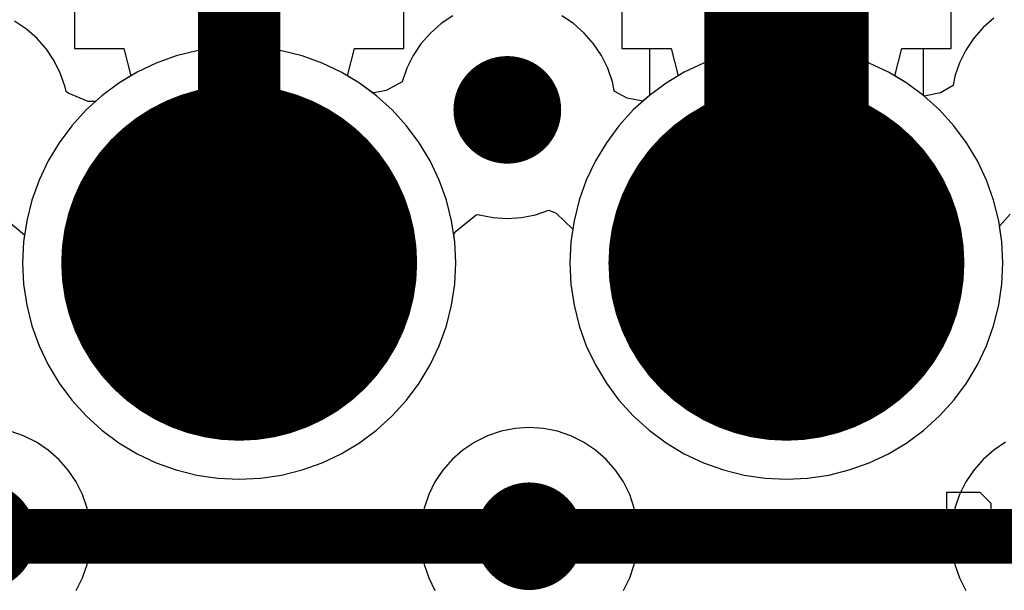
# Model space of a CAD drawing. Header units: millimetres. Extents: x 0 to 154, y -22 to 67.
# Tile 19 of 116: x 32 to 36.57, y 2.29 to 4.94. Entities that reach past the tile are written whole.
import ezdxf

# ---------------------------------------------------------------- set-up
doc = ezdxf.new("R2010")
doc.units = ezdxf.units.MM
for name, color, linetype in [('BottomLayer', 5, 'Continuous'), ('BottomSolder', 6, 'Continuous'), ('Mechanical7', 56, 'Continuous'), ('Mechanical8', 56, 'Continuous'), ('MidLayer1', 16, 'Continuous'), ('MidLayer2', 76, 'Continuous'), ('MultiLayer', 9, 'Continuous'), ('PadHoleLayer', 156, 'Continuous'), ('TopLayer', 1, 'Continuous'), ('TopOverlay', 2, 'Continuous'), ('TopSolder', 216, 'Continuous'), ('ViaHoleLayer', 16, 'Continuous')]:
    doc.layers.add(name, color=color, linetype=linetype)

# ---------------------------------------------------------------- blocks, each defined once
blk = doc.blocks.new('HDR_2_8_NC_236')
at = {"layer": 'BottomLayer', "const_width": 0.75}
for points in [[(-4.185, 1.27, 1), (-3.435, 1.27, 1)], [(-1.645, 1.27, 1), (-0.895, 1.27, 1)]]:
    blk.add_lwpolyline(points, format="xyb", close=True, dxfattribs=at)
at = {"layer": 'BottomSolder', "const_width": 0.8262}
for points in [[(-4.2231, 1.27, 1), (-3.3969, 1.27, 1)], [(-1.6831, 1.27, 1), (-0.8569, 1.27, 1)]]:
    blk.add_lwpolyline(points, format="xyb", close=True, dxfattribs=at)
at = {"layer": 'Mechanical7'}
for p, q in [((-0.525, -0.1), (-0.525, 0.2049)), ((-0.525, 0.2049), (-0.3725, 0.2049)), ((-0.3725, 0.2049), (-0.3217, 0.1541)), ((-0.3217, 0.1541), (-0.3217, 0.0525)), ((-0.3217, 0.0525), (-0.3725, 0.0016)), ((-0.3725, 0.0016), (-0.525, 0.0016))]:
    blk.add_line(p, q, dxfattribs=at)
for points, const_width in [([(-3.06, 1.27, 1), (-4.56, 1.27, 1)], 0.1), ([(-0.52, 1.27, 1), (-2.02, 1.27, 1)], 0.1), ([(-3.36, 1.27, 1), (-4.26, 1.27, 1)], 0.1), ([(-0.82, 1.27, 1), (-1.72, 1.27, 1)], 0.1), ([(-4.585, 1.27, 1), (-4.535, 1.27, 1)], 0.05), ([(-4.285, 1.27, 1), (-4.235, 1.27, 1)], 0.05), ([(-3.385, 1.27, 1), (-3.335, 1.27, 1)], 0.05), ([(-3.085, 1.27, 1), (-3.035, 1.27, 1)], 0.05), ([(-2.045, 1.27, 1), (-1.995, 1.27, 1)], 0.05), ([(-1.745, 1.27, 1), (-1.695, 1.27, 1)], 0.05), ([(-0.845, 1.27, 1), (-0.795, 1.27, 1)], 0.05), ([(-0.545, 1.27, 1), (-0.495, 1.27, 1)], 0.05)]:
    blk.add_lwpolyline(points, format="xyb", close=True, dxfattribs=dict(at, const_width=const_width))
at = {"layer": 'Mechanical8'}
for points, const_width in [([(-3.06, 1.27, 1), (-4.56, 1.27, 1)], 0.1), ([(-0.52, 1.27, 1), (-2.02, 1.27, 1)], 0.1), ([(-3.36, 1.27, 1), (-4.26, 1.27, 1)], 0.1), ([(-0.82, 1.27, 1), (-1.72, 1.27, 1)], 0.1), ([(-4.585, 1.27, 1), (-4.535, 1.27, 1)], 0.05), ([(-4.285, 1.27, 1), (-4.235, 1.27, 1)], 0.05), ([(-3.385, 1.27, 1), (-3.335, 1.27, 1)], 0.05), ([(-3.085, 1.27, 1), (-3.035, 1.27, 1)], 0.05), ([(-2.045, 1.27, 1), (-1.995, 1.27, 1)], 0.05), ([(-1.745, 1.27, 1), (-1.695, 1.27, 1)], 0.05), ([(-0.845, 1.27, 1), (-0.795, 1.27, 1)], 0.05), ([(-0.545, 1.27, 1), (-0.495, 1.27, 1)], 0.05)]:
    blk.add_lwpolyline(points, format="xyb", close=True, dxfattribs=dict(at, const_width=const_width))
at = {"layer": 'MidLayer1', "const_width": 0.75}
for points in [[(-4.185, 1.27, 1), (-3.435, 1.27, 1)], [(-1.645, 1.27, 1), (-0.895, 1.27, 1)]]:
    blk.add_lwpolyline(points, format="xyb", close=True, dxfattribs=at)
at = {"layer": 'MidLayer2', "const_width": 0.75}
for points in [[(-4.185, 1.27, 1), (-3.435, 1.27, 1)], [(-1.645, 1.27, 1), (-0.895, 1.27, 1)]]:
    blk.add_lwpolyline(points, format="xyb", close=True, dxfattribs=at)
at = {"layer": 'MultiLayer', "const_width": 0.75}
for points in [[(-4.185, 1.27, 1), (-3.435, 1.27, 1)], [(-1.645, 1.27, 1), (-0.895, 1.27, 1)]]:
    blk.add_lwpolyline(points, format="xyb", close=True, dxfattribs=at)
at = {"layer": 'PadHoleLayer', "const_width": 0.45}
for points in [[(-4.035, 1.27, 1), (-3.585, 1.27, 1)], [(-1.495, 1.27, 1), (-1.045, 1.27, 1)]]:
    blk.add_lwpolyline(points, format="xyb", close=True, dxfattribs=at)
at = {"layer": 'TopLayer', "const_width": 0.75}
for points in [[(-4.185, 1.27, 1), (-3.435, 1.27, 1)], [(-1.645, 1.27, 1), (-0.895, 1.27, 1)]]:
    blk.add_lwpolyline(points, format="xyb", close=True, dxfattribs=at)
at = {"layer": 'TopSolder', "const_width": 0.8262}
for points in [[(-4.2231, 1.27, 1), (-3.3969, 1.27, 1)], [(-1.6831, 1.27, 1), (-0.8569, 1.27, 1)]]:
    blk.add_lwpolyline(points, format="xyb", close=True, dxfattribs=at)

msp = doc.modelspace()

# ---------------------------------------------------------------- linework, layer by layer
at = {"layer": 'BottomLayer'}
for p, q in [((32.256, 7.504), (32.256, 4.806)), ((33.784, 4.806), (33.784, 7.504)), ((34.796, 7.504), (34.796, 4.806)), ((36.324, 4.806), (36.324, 7.504)), ((32.256, 4.806), (32.4845, 4.806)), ((32.4845, 4.806), (32.5169, 4.679)), ((33.5231, 4.679), (33.5554, 4.806)), ((33.5554, 4.806), (33.784, 4.806)), ((34.796, 4.806), (35.0245, 4.806)), ((35.0245, 4.806), (35.0569, 4.679)), ((36.0631, 4.679), (36.0954, 4.806)), ((36.0954, 4.806), (36.324, 4.806)), ((32.5169, 4.679), (32.4615, 4.6458)), ((33.5784, 4.6458), (33.5231, 4.679)), ((35.0569, 4.679), (35.0015, 4.6458)), ((36.1184, 4.6458), (36.0631, 4.679)), ((32.4615, 4.6458), (32.3823, 4.587)), ((33.6577, 4.587), (33.5784, 4.6458)), ((35.0015, 4.6458), (34.9223, 4.587)), ((36.1977, 4.587), (36.1184, 4.6458)), ((32.3823, 4.587), (32.3092, 4.5208)), ((33.7308, 4.5208), (33.6577, 4.587)), ((34.9223, 4.587), (34.8492, 4.5208)), ((36.2708, 4.5208), (36.1977, 4.587)), ((32.3092, 4.5208), (32.2429, 4.4477)), ((33.797, 4.4477), (33.7308, 4.5208)), ((34.8492, 4.5208), (34.7829, 4.4477)), ((36.337, 4.4477), (36.2708, 4.5208)), ((32.2429, 4.4477), (32.1842, 4.3685)), ((33.8558, 4.3685), (33.797, 4.4477)), ((34.7829, 4.4477), (34.7242, 4.3685)), ((36.3958, 4.3685), (36.337, 4.4477)), ((32.1842, 4.3685), (32.1335, 4.2838)), ((33.9065, 4.2838), (33.8558, 4.3685)), ((34.7242, 4.3685), (34.6735, 4.2838)), ((36.4465, 4.2838), (36.3958, 4.3685)), ((32.1335, 4.2838), (32.0913, 4.1947)), ((33.9487, 4.1947), (33.9065, 4.2838)), ((34.6735, 4.2838), (34.6313, 4.1947)), ((36.4887, 4.1947), (36.4465, 4.2838)), ((32.0913, 4.1947), (32.0581, 4.1018)), ((33.9819, 4.1018), (33.9487, 4.1947)), ((34.6313, 4.1947), (34.5981, 4.1018)), ((36.5219, 4.1018), (36.4887, 4.1947)), ((32.0581, 4.1018), (32.0341, 4.0061)), ((34.0059, 4.0061), (33.9819, 4.1018)), ((34.5981, 4.1018), (34.5741, 4.0061)), ((36.5459, 4.0061), (36.5219, 4.1018)), ((32.0341, 4.0061), (32.0196, 3.9085)), ((34.0204, 3.9085), (34.0059, 4.0061)), ((34.5741, 4.0061), (34.5596, 3.9085)), ((36.5604, 3.9085), (36.5459, 4.0061)), ((32.0196, 3.9085), (32.0148, 3.81)), ((34.0252, 3.81), (34.0204, 3.9085)), ((34.5596, 3.9085), (34.5548, 3.81)), ((36.5652, 3.81), (36.5604, 3.9085)), ((32.0148, 3.81), (32.0196, 3.7115)), ((34.0204, 3.7115), (34.0252, 3.81)), ((34.5548, 3.81), (34.5596, 3.7115)), ((36.5604, 3.7115), (36.5652, 3.81)), ((32.0196, 3.7115), (32.0341, 3.6139)), ((34.0059, 3.6139), (34.0204, 3.7115)), ((34.5596, 3.7115), (34.5741, 3.6139)), ((36.5459, 3.6139), (36.5604, 3.7115)), ((32.0341, 3.6139), (32.0581, 3.5182)), ((33.9819, 3.5182), (34.0059, 3.6139)), ((34.5741, 3.6139), (34.5981, 3.5182)), ((36.5219, 3.5182), (36.5459, 3.6139)), ((32.0581, 3.5182), (32.0913, 3.4253)), ((33.9487, 3.4253), (33.9819, 3.5182)), ((34.5981, 3.5182), (34.6313, 3.4253)), ((36.4887, 3.4253), (36.5219, 3.5182)), ((32.0913, 3.4253), (32.1335, 3.3361)), ((33.9065, 3.3361), (33.9487, 3.4253)), ((34.6313, 3.4253), (34.6735, 3.3361)), ((36.4465, 3.3361), (36.4887, 3.4253)), ((32.1335, 3.3361), (32.1842, 3.2515)), ((33.8558, 3.2515), (33.9065, 3.3361)), ((34.6735, 3.3361), (34.7242, 3.2515)), ((36.3958, 3.2515), (36.4465, 3.3361)), ((32.1842, 3.2515), (32.2429, 3.1723)), ((33.797, 3.1723), (33.8558, 3.2515)), ((34.7242, 3.2515), (34.7829, 3.1723)), ((36.337, 3.1723), (36.3958, 3.2515)), ((32.2429, 3.1723), (32.3092, 3.0992)), ((33.7308, 3.0992), (33.797, 3.1723)), ((34.7829, 3.1723), (34.8492, 3.0992)), ((36.2708, 3.0992), (36.337, 3.1723)), ((32.3092, 3.0992), (32.3823, 3.033)), ((33.6577, 3.033), (33.7308, 3.0992)), ((34.8492, 3.0992), (34.9223, 3.033)), ((36.1977, 3.033), (36.2708, 3.0992)), ((32.3823, 3.033), (32.4615, 2.9742)), ((33.5784, 2.9742), (33.6577, 3.033)), ((34.9223, 3.033), (35.0015, 2.9742)), ((36.1184, 2.9742), (36.1977, 3.033)), ((32.4615, 2.9742), (32.5461, 2.9235)), ((33.4938, 2.9235), (33.5784, 2.9742)), ((35.0015, 2.9742), (35.0861, 2.9235)), ((36.0338, 2.9235), (36.1184, 2.9742)), ((32.5461, 2.9235), (32.6353, 2.8813)), ((32.6353, 2.8813), (32.7282, 2.8481)), ((33.3118, 2.8481), (33.4047, 2.8813)), ((33.4047, 2.8813), (33.4938, 2.9235)), ((35.0861, 2.9235), (35.1753, 2.8813)), ((35.1753, 2.8813), (35.2682, 2.8481)), ((35.8518, 2.8481), (35.9447, 2.8813)), ((35.9447, 2.8813), (36.0338, 2.9235)), ((32.7282, 2.8481), (32.8239, 2.8241)), ((33.2161, 2.8241), (33.3118, 2.8481)), ((35.2682, 2.8481), (35.3639, 2.8241)), ((35.7561, 2.8241), (35.8518, 2.8481)), ((32.8239, 2.8241), (32.9215, 2.8096)), ((32.9215, 2.8096), (33.02, 2.8048)), ((33.02, 2.8048), (33.1185, 2.8096)), ((33.1185, 2.8096), (33.2161, 2.8241)), ((35.3639, 2.8241), (35.4615, 2.8096)), ((35.4615, 2.8096), (35.56, 2.8048)), ((35.56, 2.8048), (35.6585, 2.8096)), ((35.6585, 2.8096), (35.7561, 2.8241))]:
    msp.add_line(p, q, dxfattribs=at)
at = {"layer": 'BottomLayer', "const_width": 0.25}
for points in [[(34.1396, 4.5212, 1), (34.3896, 4.5212, 1)], [(31.7012, 2.54, 1), (31.9512, 2.54, 1)], [(34.2412, 2.54, 1), (34.4912, 2.54, 1)]]:
    msp.add_lwpolyline(points, format="xyb", close=True, dxfattribs=at)
at = {"layer": 'MidLayer1'}
for p, q in [((32.9215, 4.8104), (32.8239, 4.7959)), ((33.02, 4.8152), (32.9215, 4.8104)), ((33.1185, 4.8104), (33.02, 4.8152)), ((33.2161, 4.7959), (33.1185, 4.8104)), ((35.4615, 4.8104), (35.3639, 4.7959)), ((35.56, 4.8152), (35.4615, 4.8104)), ((35.6585, 4.8104), (35.56, 4.8152)), ((35.7561, 4.7959), (35.6585, 4.8104)), ((32.7282, 4.7719), (32.6353, 4.7387)), ((32.8239, 4.7959), (32.7282, 4.7719)), ((33.3118, 4.7719), (33.2161, 4.7959)), ((33.4047, 4.7387), (33.3118, 4.7719)), ((35.2682, 4.7719), (35.1753, 4.7387)), ((35.3639, 4.7959), (35.2682, 4.7719)), ((35.8518, 4.7719), (35.7561, 4.7959)), ((35.9447, 4.7387), (35.8518, 4.7719)), ((32.6353, 4.7387), (32.5461, 4.6965)), ((33.4938, 4.6965), (33.4047, 4.7387)), ((35.1753, 4.7387), (35.0861, 4.6965)), ((36.0338, 4.6965), (35.9447, 4.7387)), ((32.5461, 4.6965), (32.4615, 4.6458)), ((33.5784, 4.6458), (33.4938, 4.6965)), ((35.0861, 4.6965), (35.0015, 4.6458)), ((36.1184, 4.6458), (36.0338, 4.6965)), ((32.4615, 4.6458), (32.3823, 4.587)), ((33.6577, 4.587), (33.5784, 4.6458)), ((35.0015, 4.6458), (34.9223, 4.587)), ((36.1977, 4.587), (36.1184, 4.6458)), ((32.3823, 4.587), (32.3092, 4.5208)), ((33.7308, 4.5208), (33.6577, 4.587)), ((34.9223, 4.587), (34.8492, 4.5208)), ((36.2708, 4.5208), (36.1977, 4.587)), ((32.3092, 4.5208), (32.2429, 4.4477)), ((33.797, 4.4477), (33.7308, 4.5208)), ((34.8492, 4.5208), (34.7829, 4.4477)), ((36.337, 4.4477), (36.2708, 4.5208)), ((32.2429, 4.4477), (32.1842, 4.3685)), ((33.8558, 4.3685), (33.797, 4.4477)), ((34.7829, 4.4477), (34.7242, 4.3685)), ((36.3958, 4.3685), (36.337, 4.4477)), ((32.1842, 4.3685), (32.1335, 4.2838)), ((33.9065, 4.2838), (33.8558, 4.3685)), ((34.7242, 4.3685), (34.6735, 4.2838)), ((36.4465, 4.2838), (36.3958, 4.3685)), ((32.1335, 4.2838), (32.0913, 4.1947)), ((33.9487, 4.1947), (33.9065, 4.2838)), ((34.6735, 4.2838), (34.6313, 4.1947)), ((36.4887, 4.1947), (36.4465, 4.2838)), ((32.0913, 4.1947), (32.0581, 4.1018)), ((33.9819, 4.1018), (33.9487, 4.1947)), ((34.6313, 4.1947), (34.5981, 4.1018)), ((36.5219, 4.1018), (36.4887, 4.1947)), ((32.0581, 4.1018), (32.0341, 4.0061)), ((34.0059, 4.0061), (33.9819, 4.1018)), ((34.5981, 4.1018), (34.5741, 4.0061)), ((36.5459, 4.0061), (36.5219, 4.1018)), ((32.0341, 4.0061), (32.0196, 3.9085)), ((34.0204, 3.9085), (34.0059, 4.0061)), ((34.5741, 4.0061), (34.5596, 3.9085)), ((36.5604, 3.9085), (36.5459, 4.0061)), ((32.0196, 3.9085), (32.0148, 3.81)), ((34.0252, 3.81), (34.0204, 3.9085)), ((34.5596, 3.9085), (34.5548, 3.81)), ((36.5652, 3.81), (36.5604, 3.9085)), ((32.0148, 3.81), (32.0196, 3.7115)), ((34.0204, 3.7115), (34.0252, 3.81)), ((34.5548, 3.81), (34.5596, 3.7115)), ((36.5604, 3.7115), (36.5652, 3.81)), ((32.0196, 3.7115), (32.0341, 3.6139)), ((34.0059, 3.6139), (34.0204, 3.7115)), ((34.5596, 3.7115), (34.5741, 3.6139)), ((36.5459, 3.6139), (36.5604, 3.7115)), ((32.0341, 3.6139), (32.0581, 3.5182)), ((33.9819, 3.5182), (34.0059, 3.6139)), ((34.5741, 3.6139), (34.5981, 3.5182)), ((36.5219, 3.5182), (36.5459, 3.6139)), ((32.0581, 3.5182), (32.0913, 3.4253)), ((33.9487, 3.4253), (33.9819, 3.5182)), ((34.5981, 3.5182), (34.6313, 3.4253)), ((36.4887, 3.4253), (36.5219, 3.5182)), ((32.0913, 3.4253), (32.1335, 3.3361)), ((33.9065, 3.3361), (33.9487, 3.4253)), ((34.6313, 3.4253), (34.6735, 3.3361)), ((36.4465, 3.3361), (36.4887, 3.4253)), ((32.1335, 3.3361), (32.1842, 3.2515)), ((33.8558, 3.2515), (33.9065, 3.3361)), ((34.6735, 3.3361), (34.7242, 3.2515)), ((36.3958, 3.2515), (36.4465, 3.3361)), ((32.1842, 3.2515), (32.2429, 3.1723)), ((33.797, 3.1723), (33.8558, 3.2515)), ((34.7242, 3.2515), (34.7829, 3.1723)), ((36.337, 3.1723), (36.3958, 3.2515)), ((32.2429, 3.1723), (32.3092, 3.0992)), ((33.7308, 3.0992), (33.797, 3.1723)), ((34.7829, 3.1723), (34.8492, 3.0992)), ((36.2708, 3.0992), (36.337, 3.1723)), ((32.3092, 3.0992), (32.3823, 3.033)), ((33.6577, 3.033), (33.7308, 3.0992)), ((34.8492, 3.0992), (34.9223, 3.033)), ((36.1977, 3.033), (36.2708, 3.0992)), ((32.3823, 3.033), (32.4615, 2.9742)), ((33.5784, 2.9742), (33.6577, 3.033)), ((34.9223, 3.033), (35.0015, 2.9742)), ((36.1184, 2.9742), (36.1977, 3.033)), ((32.4615, 2.9742), (32.5461, 2.9235)), ((33.4938, 2.9235), (33.5784, 2.9742)), ((35.0015, 2.9742), (35.0861, 2.9235)), ((36.0338, 2.9235), (36.1184, 2.9742)), ((32.5461, 2.9235), (32.6353, 2.8813)), ((32.6353, 2.8813), (32.7282, 2.8481)), ((33.3118, 2.8481), (33.4047, 2.8813)), ((33.4047, 2.8813), (33.4938, 2.9235)), ((35.0861, 2.9235), (35.1753, 2.8813)), ((35.1753, 2.8813), (35.2682, 2.8481)), ((35.8518, 2.8481), (35.9447, 2.8813)), ((35.9447, 2.8813), (36.0338, 2.9235)), ((32.7282, 2.8481), (32.8239, 2.8241)), ((33.2161, 2.8241), (33.3118, 2.8481)), ((35.2682, 2.8481), (35.3639, 2.8241)), ((35.7561, 2.8241), (35.8518, 2.8481)), ((32.8239, 2.8241), (32.9215, 2.8096)), ((32.9215, 2.8096), (33.02, 2.8048)), ((33.02, 2.8048), (33.1185, 2.8096)), ((33.1185, 2.8096), (33.2161, 2.8241)), ((35.3639, 2.8241), (35.4615, 2.8096)), ((35.4615, 2.8096), (35.56, 2.8048)), ((35.56, 2.8048), (35.6585, 2.8096)), ((35.6585, 2.8096), (35.7561, 2.8241))]:
    msp.add_line(p, q, dxfattribs=at)
at = {"layer": 'MidLayer1', "const_width": 0.25}
for points in [[(34.1396, 4.5212, 1), (34.3896, 4.5212, 1)], [(31.7012, 2.54, 1), (31.9512, 2.54, 1)], [(34.2412, 2.54, 1), (34.4912, 2.54, 1)]]:
    msp.add_lwpolyline(points, format="xyb", close=True, dxfattribs=at)
at = {"layer": 'MidLayer2'}
for p, q in [((34.0121, 4.9586), (33.9571, 4.9219)), ((34.5721, 4.9219), (34.5171, 4.9586)), ((36.5225, 4.9473), (36.4729, 4.9037)), ((32.0321, 4.8965), (31.9771, 4.9332)), ((32.0817, 4.8529), (32.0321, 4.8965)), ((33.9571, 4.9219), (33.9075, 4.8783)), ((34.6217, 4.8783), (34.5721, 4.9219)), ((36.4729, 4.9037), (36.4293, 4.8541)), ((32.1253, 4.8033), (32.0817, 4.8529)), ((33.9075, 4.8783), (33.8639, 4.8287)), ((34.6653, 4.8287), (34.6217, 4.8783)), ((36.4293, 4.8541), (36.3926, 4.7991)), ((32.162, 4.7483), (32.1253, 4.8033)), ((32.9215, 4.8104), (32.8239, 4.7959)), ((33.02, 4.8152), (32.9215, 4.8104)), ((33.1185, 4.8104), (33.02, 4.8152)), ((33.2161, 4.7959), (33.1185, 4.8104)), ((33.8639, 4.8287), (33.8272, 4.7737)), ((34.702, 4.7737), (34.6653, 4.8287)), ((35.4615, 4.8104), (35.3639, 4.7959)), ((35.56, 4.8152), (35.4615, 4.8104)), ((35.6585, 4.8104), (35.56, 4.8152)), ((35.7561, 4.7959), (35.6585, 4.8104)), ((36.3926, 4.7991), (36.3634, 4.7399)), ((32.7282, 4.7719), (32.6353, 4.7387)), ((32.8239, 4.7959), (32.7282, 4.7719)), ((33.3118, 4.7719), (33.2161, 4.7959)), ((33.4047, 4.7387), (33.3118, 4.7719)), ((33.8272, 4.7737), (33.798, 4.7145)), ((34.7312, 4.7145), (34.702, 4.7737)), ((35.2682, 4.7719), (35.1753, 4.7387)), ((35.3639, 4.7959), (35.2682, 4.7719)), ((35.8518, 4.7719), (35.7561, 4.7959)), ((35.9447, 4.7387), (35.8518, 4.7719)), ((32.1912, 4.6891), (32.162, 4.7483)), ((32.6353, 4.7387), (32.5461, 4.6965)), ((33.4938, 4.6965), (33.4047, 4.7387)), ((33.798, 4.7145), (33.7767, 4.6519)), ((34.7525, 4.6519), (34.7312, 4.7145)), ((35.1753, 4.7387), (35.0861, 4.6965)), ((36.0338, 4.6965), (35.9447, 4.7387)), ((36.3634, 4.7399), (36.3421, 4.6773)), ((32.2125, 4.6265), (32.1912, 4.6891)), ((32.5461, 4.6965), (32.4615, 4.6458)), ((33.5784, 4.6458), (33.4938, 4.6965)), ((35.0861, 4.6965), (35.0015, 4.6458)), ((36.1184, 4.6458), (36.0338, 4.6965)), ((36.3421, 4.6773), (36.3337, 4.6351)), ((32.2164, 4.6067), (32.2125, 4.6265)), ((32.4615, 4.6458), (32.3823, 4.587)), ((33.6396, 4.6005), (33.5784, 4.6458)), ((33.7765, 4.6507), (33.703, 4.6113)), ((33.7767, 4.6519), (33.7765, 4.6507)), ((34.761, 4.6089), (34.7525, 4.6519)), ((35.0015, 4.6458), (34.9223, 4.587)), ((36.1977, 4.587), (36.1184, 4.6458)), ((36.3337, 4.6351), (36.2745, 4.6008)), ((32.2258, 4.598), (32.2164, 4.6067)), ((32.3197, 4.5606), (32.2258, 4.598)), ((32.3823, 4.587), (32.3527, 4.5602)), ((33.6466, 4.5997), (33.6396, 4.6005)), ((33.703, 4.6113), (33.6466, 4.5997)), ((34.7611, 4.6088), (34.761, 4.6089)), ((34.8211, 4.5761), (34.7611, 4.6088)), ((34.8943, 4.5617), (34.8211, 4.5761)), ((34.9223, 4.587), (34.8943, 4.5617)), ((36.2001, 4.5848), (36.1977, 4.587)), ((36.2745, 4.6008), (36.2001, 4.5848)), ((32.3527, 4.5602), (32.3197, 4.5606)), ((34.0226, 3.9549), (34.12, 4.033)), ((34.12, 4.033), (34.1288, 4.0351)), ((34.1288, 4.0351), (34.1339, 4.0333)), ((34.1339, 4.0333), (34.1987, 4.0204)), ((34.3305, 4.0204), (34.3953, 4.0333)), ((34.3953, 4.0333), (34.4579, 4.0546)), ((34.4579, 4.0546), (34.4906, 4.0409)), ((34.4906, 4.0409), (34.5684, 3.9674)), ((36.5496, 3.9813), (36.5979, 4.036)), ((31.9365, 4.0136), (32.0243, 3.94)), ((34.1987, 4.0204), (34.2646, 4.0161)), ((34.2646, 4.0161), (34.3305, 4.0204)), ((36.5604, 3.9085), (36.5496, 3.9813)), ((32.0243, 3.94), (32.0196, 3.9085)), ((34.0156, 3.9406), (34.0226, 3.9549)), ((34.0204, 3.9085), (34.0156, 3.9406)), ((34.5684, 3.9674), (34.5596, 3.9085)), ((32.0196, 3.9085), (32.0148, 3.81)), ((34.0252, 3.81), (34.0204, 3.9085)), ((34.5596, 3.9085), (34.5548, 3.81)), ((36.5652, 3.81), (36.5604, 3.9085)), ((32.0148, 3.81), (32.0196, 3.7115)), ((34.0204, 3.7115), (34.0252, 3.81)), ((34.5548, 3.81), (34.5596, 3.7115)), ((36.5604, 3.7115), (36.5652, 3.81)), ((32.0196, 3.7115), (32.0341, 3.6139)), ((34.0059, 3.6139), (34.0204, 3.7115)), ((34.5596, 3.7115), (34.5741, 3.6139)), ((36.5459, 3.6139), (36.5604, 3.7115)), ((32.0341, 3.6139), (32.0581, 3.5182)), ((33.9819, 3.5182), (34.0059, 3.6139)), ((34.5741, 3.6139), (34.5981, 3.5182)), ((36.5219, 3.5182), (36.5459, 3.6139)), ((32.0581, 3.5182), (32.0913, 3.4253)), ((33.9487, 3.4253), (33.9819, 3.5182)), ((34.5981, 3.5182), (34.6313, 3.4253)), ((36.4887, 3.4253), (36.5219, 3.5182)), ((32.0913, 3.4253), (32.1335, 3.3361)), ((33.9065, 3.3361), (33.9487, 3.4253)), ((34.6313, 3.4253), (34.6735, 3.3361)), ((36.4465, 3.3361), (36.4887, 3.4253)), ((32.1335, 3.3361), (32.1842, 3.2515)), ((33.8558, 3.2515), (33.9065, 3.3361)), ((34.6735, 3.3361), (34.7242, 3.2515)), ((36.3958, 3.2515), (36.4465, 3.3361)), ((32.1842, 3.2515), (32.2429, 3.1723)), ((33.797, 3.1723), (33.8558, 3.2515)), ((34.7242, 3.2515), (34.7829, 3.1723)), ((36.337, 3.1723), (36.3958, 3.2515)), ((32.2429, 3.1723), (32.3092, 3.0992)), ((33.7308, 3.0992), (33.797, 3.1723)), ((34.7829, 3.1723), (34.8492, 3.0992)), ((36.2708, 3.0992), (36.337, 3.1723)), ((32.3092, 3.0992), (32.3823, 3.033)), ((33.6577, 3.033), (33.7308, 3.0992)), ((34.8492, 3.0992), (34.9223, 3.033)), ((36.1977, 3.033), (36.2708, 3.0992)), ((32.0195, 3.0066), (31.9569, 3.0279)), ((32.3823, 3.033), (32.4615, 2.9742)), ((33.5784, 2.9742), (33.6577, 3.033)), ((34.2355, 3.0279), (34.1729, 3.0066)), ((34.3003, 3.0408), (34.2355, 3.0279)), ((34.3662, 3.0451), (34.3003, 3.0408)), ((34.4321, 3.0408), (34.3662, 3.0451)), ((34.4969, 3.0279), (34.4321, 3.0408)), ((34.5595, 3.0066), (34.4969, 3.0279)), ((34.9223, 3.033), (35.0015, 2.9742)), ((36.1184, 2.9742), (36.1977, 3.033)), ((32.0787, 2.9774), (32.0195, 3.0066)), ((32.1337, 2.9407), (32.0787, 2.9774)), ((32.4615, 2.9742), (32.5461, 2.9235)), ((33.4938, 2.9235), (33.5784, 2.9742)), ((34.1137, 2.9774), (34.0587, 2.9407)), ((34.1729, 3.0066), (34.1137, 2.9774)), ((34.6187, 2.9774), (34.5595, 3.0066)), ((34.6737, 2.9407), (34.6187, 2.9774)), ((35.0015, 2.9742), (35.0861, 2.9235)), ((36.0338, 2.9235), (36.1184, 2.9742)), ((36.5775, 2.9774), (36.5225, 2.9407)), ((32.1833, 2.8971), (32.1337, 2.9407)), ((34.0587, 2.9407), (34.0091, 2.8971)), ((34.7233, 2.8971), (34.6737, 2.9407)), ((36.5225, 2.9407), (36.4729, 2.8971)), ((32.2269, 2.8475), (32.1833, 2.8971)), ((32.5461, 2.9235), (32.6353, 2.8813)), ((32.6353, 2.8813), (32.7282, 2.8481)), ((33.3118, 2.8481), (33.4047, 2.8813)), ((33.4047, 2.8813), (33.4938, 2.9235)), ((34.0091, 2.8971), (33.9655, 2.8475)), ((34.7669, 2.8475), (34.7233, 2.8971)), ((35.0861, 2.9235), (35.1753, 2.8813)), ((35.1753, 2.8813), (35.2682, 2.8481)), ((35.8518, 2.8481), (35.9447, 2.8813)), ((35.9447, 2.8813), (36.0338, 2.9235)), ((36.4729, 2.8971), (36.4293, 2.8475)), ((32.2636, 2.7925), (32.2269, 2.8475)), ((32.7282, 2.8481), (32.8239, 2.8241)), ((33.2161, 2.8241), (33.3118, 2.8481)), ((33.9655, 2.8475), (33.9288, 2.7925)), ((34.8036, 2.7925), (34.7669, 2.8475)), ((35.2682, 2.8481), (35.3639, 2.8241)), ((35.7561, 2.8241), (35.8518, 2.8481)), ((36.4293, 2.8475), (36.3926, 2.7925)), ((32.2928, 2.7333), (32.2636, 2.7925)), ((32.8239, 2.8241), (32.9215, 2.8096)), ((32.9215, 2.8096), (33.02, 2.8048)), ((33.02, 2.8048), (33.1185, 2.8096)), ((33.1185, 2.8096), (33.2161, 2.8241)), ((33.9288, 2.7925), (33.8996, 2.7333)), ((34.8328, 2.7333), (34.8036, 2.7925)), ((35.3639, 2.8241), (35.4615, 2.8096)), ((35.4615, 2.8096), (35.56, 2.8048)), ((35.56, 2.8048), (35.6585, 2.8096)), ((35.6585, 2.8096), (35.7561, 2.8241)), ((36.3926, 2.7925), (36.3634, 2.7333)), ((32.3141, 2.6707), (32.2928, 2.7333)), ((33.8996, 2.7333), (33.8783, 2.6707)), ((34.8541, 2.6707), (34.8328, 2.7333)), ((36.3634, 2.7333), (36.3421, 2.6707)), ((32.327, 2.6059), (32.3141, 2.6707)), ((33.8783, 2.6707), (33.8654, 2.6059)), ((34.867, 2.6059), (34.8541, 2.6707)), ((36.3421, 2.6707), (36.3292, 2.6059)), ((32.3313, 2.54), (32.327, 2.6059)), ((33.8654, 2.6059), (33.8611, 2.54)), ((34.8713, 2.54), (34.867, 2.6059)), ((36.3292, 2.6059), (36.3249, 2.54)), ((32.327, 2.4741), (32.3313, 2.54)), ((33.8611, 2.54), (33.8654, 2.4741)), ((34.867, 2.4741), (34.8713, 2.54)), ((36.3249, 2.54), (36.3292, 2.4741)), ((32.3141, 2.4093), (32.327, 2.4741)), ((33.8654, 2.4741), (33.8783, 2.4093)), ((34.8541, 2.4093), (34.867, 2.4741)), ((36.3292, 2.4741), (36.3421, 2.4093)), ((32.2928, 2.3467), (32.3141, 2.4093)), ((33.8783, 2.4093), (33.8996, 2.3467)), ((34.8328, 2.3467), (34.8541, 2.4093)), ((36.3421, 2.4093), (36.3634, 2.3467)), ((32.2636, 2.2875), (32.2928, 2.3467)), ((33.8996, 2.3467), (33.9288, 2.2875)), ((34.8036, 2.2875), (34.8328, 2.3467)), ((36.3634, 2.3467), (36.3926, 2.2875))]:
    msp.add_line(p, q, dxfattribs=at)
at = {"layer": 'MidLayer2', "const_width": 0.25}
for points in [[(34.1396, 4.5212, 1), (34.3896, 4.5212, 1)], [(31.7012, 2.54, 1), (31.9512, 2.54, 1)], [(34.2412, 2.54, 1), (34.4912, 2.54, 1)]]:
    msp.add_lwpolyline(points, format="xyb", close=True, dxfattribs=at)
at = {"layer": 'MultiLayer', "const_width": 0.25}
for points in [[(34.1396, 4.5212, 1), (34.3896, 4.5212, 1)], [(31.7012, 2.54, 1), (31.9512, 2.54, 1)], [(34.2412, 2.54, 1), (34.4912, 2.54, 1)]]:
    msp.add_lwpolyline(points, format="xyb", close=True, dxfattribs=at)
at = {"layer": 'TopLayer'}
for p, q in [((32.256, 7.504), (32.256, 4.806)), ((33.784, 4.806), (33.784, 7.504)), ((34.796, 7.504), (34.796, 4.806)), ((36.324, 4.806), (36.324, 7.504)), ((32.256, 4.806), (32.4846, 4.806)), ((32.4846, 4.806), (32.5169, 4.679)), ((33.5231, 4.679), (33.5554, 4.806)), ((33.5554, 4.806), (33.784, 4.806)), ((34.796, 4.806), (34.924, 4.806)), ((34.924, 4.806), (34.924, 4.5883)), ((36.196, 4.5883), (36.196, 4.806)), ((36.196, 4.806), (36.324, 4.806)), ((32.5169, 4.679), (32.4615, 4.6458)), ((33.5784, 4.6458), (33.5231, 4.679)), ((32.4615, 4.6458), (32.3823, 4.587)), ((33.6577, 4.587), (33.5784, 4.6458)), ((32.3823, 4.587), (32.3092, 4.5208)), ((33.7308, 4.5208), (33.6577, 4.587)), ((34.9223, 4.587), (34.8492, 4.5208)), ((34.924, 4.5883), (34.9223, 4.587)), ((36.1977, 4.587), (36.196, 4.5883)), ((36.2708, 4.5208), (36.1977, 4.587)), ((32.3092, 4.5208), (32.2429, 4.4477)), ((33.797, 4.4477), (33.7308, 4.5208)), ((34.8492, 4.5208), (34.7829, 4.4477)), ((36.337, 4.4477), (36.2708, 4.5208)), ((32.2429, 4.4477), (32.1842, 4.3685)), ((33.8558, 4.3685), (33.797, 4.4477)), ((34.7829, 4.4477), (34.7242, 4.3685)), ((36.3958, 4.3685), (36.337, 4.4477)), ((32.1842, 4.3685), (32.1335, 4.2838)), ((33.9065, 4.2838), (33.8558, 4.3685)), ((34.7242, 4.3685), (34.6735, 4.2838)), ((36.4465, 4.2838), (36.3958, 4.3685)), ((32.1335, 4.2838), (32.0913, 4.1947)), ((33.9487, 4.1947), (33.9065, 4.2838)), ((34.6735, 4.2838), (34.6313, 4.1947)), ((36.4887, 4.1947), (36.4465, 4.2838)), ((32.0913, 4.1947), (32.0581, 4.1018)), ((33.9819, 4.1018), (33.9487, 4.1947)), ((34.6313, 4.1947), (34.5981, 4.1018)), ((36.5219, 4.1018), (36.4887, 4.1947)), ((32.0581, 4.1018), (32.0341, 4.0061)), ((34.0059, 4.0061), (33.9819, 4.1018)), ((34.5981, 4.1018), (34.5741, 4.0061)), ((36.5459, 4.0061), (36.5219, 4.1018)), ((32.0341, 4.0061), (32.0196, 3.9085)), ((34.0204, 3.9085), (34.0059, 4.0061)), ((34.5741, 4.0061), (34.5596, 3.9085)), ((36.5604, 3.9085), (36.5459, 4.0061)), ((32.0196, 3.9085), (32.0148, 3.81)), ((34.0252, 3.81), (34.0204, 3.9085)), ((34.5596, 3.9085), (34.5548, 3.81)), ((36.5652, 3.81), (36.5604, 3.9085)), ((32.0148, 3.81), (32.0196, 3.7115)), ((34.0204, 3.7115), (34.0252, 3.81)), ((34.5548, 3.81), (34.5596, 3.7115)), ((36.5604, 3.7115), (36.5652, 3.81)), ((32.0196, 3.7115), (32.0341, 3.6139)), ((34.0059, 3.6139), (34.0204, 3.7115)), ((34.5596, 3.7115), (34.5741, 3.6139)), ((36.5459, 3.6139), (36.5604, 3.7115)), ((32.0341, 3.6139), (32.0581, 3.5182)), ((33.9819, 3.5182), (34.0059, 3.6139)), ((34.5741, 3.6139), (34.5981, 3.5182)), ((36.5219, 3.5182), (36.5459, 3.6139)), ((32.0581, 3.5182), (32.0913, 3.4253)), ((33.9487, 3.4253), (33.9819, 3.5182)), ((34.5981, 3.5182), (34.6313, 3.4253)), ((36.4887, 3.4253), (36.5219, 3.5182)), ((32.0913, 3.4253), (32.1335, 3.3361)), ((33.9065, 3.3361), (33.9487, 3.4253)), ((34.6313, 3.4253), (34.6735, 3.3361)), ((36.4465, 3.3361), (36.4887, 3.4253)), ((32.1335, 3.3361), (32.1842, 3.2515)), ((33.8558, 3.2515), (33.9065, 3.3361)), ((34.6735, 3.3361), (34.7242, 3.2515)), ((36.3958, 3.2515), (36.4465, 3.3361)), ((32.1842, 3.2515), (32.2429, 3.1723)), ((33.797, 3.1723), (33.8558, 3.2515)), ((34.7242, 3.2515), (34.7829, 3.1723)), ((36.337, 3.1723), (36.3958, 3.2515)), ((32.2429, 3.1723), (32.3092, 3.0992)), ((33.7308, 3.0992), (33.797, 3.1723)), ((34.7829, 3.1723), (34.8492, 3.0992)), ((36.2708, 3.0992), (36.337, 3.1723)), ((32.3092, 3.0992), (32.3823, 3.033)), ((33.6577, 3.033), (33.7308, 3.0992)), ((34.8492, 3.0992), (34.9223, 3.033)), ((36.1977, 3.033), (36.2708, 3.0992)), ((32.3823, 3.033), (32.4615, 2.9742)), ((33.5784, 2.9742), (33.6577, 3.033)), ((34.9223, 3.033), (35.0015, 2.9742)), ((36.1184, 2.9742), (36.1977, 3.033)), ((32.4615, 2.9742), (32.5461, 2.9235)), ((33.4938, 2.9235), (33.5784, 2.9742)), ((35.0015, 2.9742), (35.0861, 2.9235)), ((36.0338, 2.9235), (36.1184, 2.9742)), ((32.5461, 2.9235), (32.6353, 2.8813)), ((32.6353, 2.8813), (32.7282, 2.8481)), ((33.3118, 2.8481), (33.4047, 2.8813)), ((33.4047, 2.8813), (33.4938, 2.9235)), ((35.0861, 2.9235), (35.1753, 2.8813)), ((35.1753, 2.8813), (35.2682, 2.8481)), ((35.8518, 2.8481), (35.9447, 2.8813)), ((35.9447, 2.8813), (36.0338, 2.9235)), ((32.7282, 2.8481), (32.8239, 2.8241)), ((33.2161, 2.8241), (33.3118, 2.8481)), ((35.2682, 2.8481), (35.3639, 2.8241)), ((35.7561, 2.8241), (35.8518, 2.8481)), ((32.8239, 2.8241), (32.9215, 2.8096)), ((32.9215, 2.8096), (33.02, 2.8048)), ((33.02, 2.8048), (33.1185, 2.8096)), ((33.1185, 2.8096), (33.2161, 2.8241)), ((35.3639, 2.8241), (35.4615, 2.8096)), ((35.4615, 2.8096), (35.56, 2.8048)), ((35.56, 2.8048), (35.6585, 2.8096)), ((35.6585, 2.8096), (35.7561, 2.8241))]:
    msp.add_line(p, q, dxfattribs=at)
for points, const_width in [([(35.56, 3.81), (35.56, 6.155)], 0.762), ([(33.02, 3.81), (33.02, 6.155)], 0.381)]:
    msp.add_lwpolyline(points, dxfattribs=dict(at, const_width=const_width))
for points, const_width in [([(34.1396, 4.5212, 1), (34.3896, 4.5212, 1)], 0.25), ([(35.3695, 3.81, 1), (35.7505, 3.81, 1)], 0.381), ([(32.9247, 3.81, 1), (33.1152, 3.81, 1)], 0.1905), ([(31.7012, 2.54, 1), (31.9512, 2.54, 1)], 0.25), ([(34.2412, 2.54, 1), (34.4912, 2.54, 1)], 0.25)]:
    msp.add_lwpolyline(points, format="xyb", close=True, dxfattribs=dict(at, const_width=const_width))
at = {"layer": 'TopOverlay', "const_width": 0.254}
msp.add_lwpolyline([(26.67, 2.54), (65.278, 2.54)], dxfattribs=at)
at = {"layer": 'ViaHoleLayer', "const_width": 0.125}
for points in [[(34.2021, 4.5212, 1), (34.3271, 4.5212, 1)], [(34.3037, 2.54, 1), (34.4287, 2.54, 1)]]:
    msp.add_lwpolyline(points, format="xyb", close=True, dxfattribs=at)

# ---------------------------------------------------------------- block references
at = {"rotation": 360}
msp.add_blockref('HDR_2_8_NC_236', (36.83, 2.54), dxfattribs=at)

doc.saveas('drawing.dxf')
